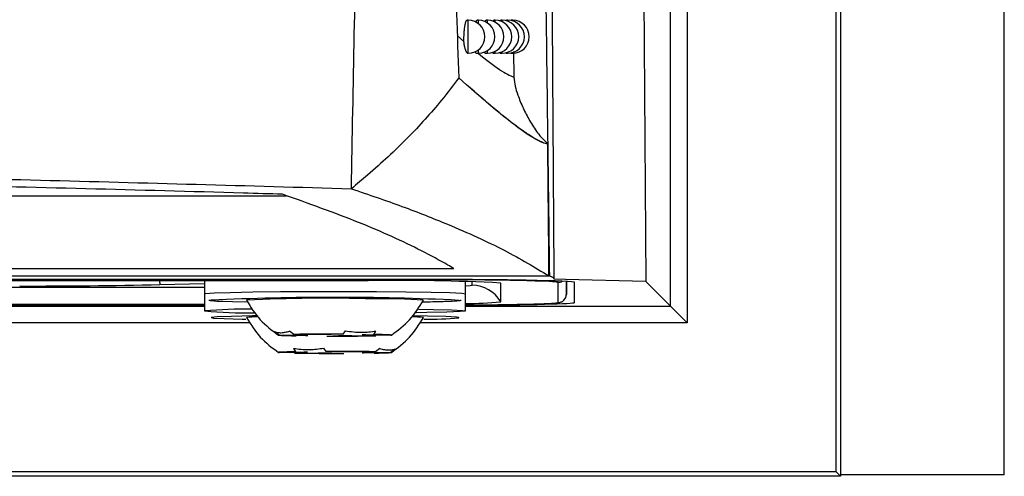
# Model space of a CAD drawing. Header units: millimetres. Extents: x -0.387 to 0.594, y -0.166 to 0.447.
# Tile 30 of 109: x 0.114 to 0.144, y 0.03 to 0.044. Entities that reach past the tile are written whole.
import ezdxf

# ---------------------------------------------------------------- set-up
doc = ezdxf.new("R2010")
doc.units = ezdxf.units.MM
doc.layers.add('FORMAT', color=7, linetype='Continuous')

msp = doc.modelspace()

# ---------------------------------------------------------------- linework, layer by layer
at = {"layer": 'FORMAT', "color": 7, "linetype": 'Continuous', "lineweight": 25}
for p, q in [((0.138618, 0.262337), (0.138618, 0.03025)), ((0.143576, 0.030294), (0.143576, 0.262294)), ((0.143576, 0.030294), (0.143576, 0.262294)), ((0.138487, 0.030381), (0.138487, 0.053649)), ((0.133478, 0.03539), (0.133478, 0.053369)), ((0.133978, 0.053369), (0.133978, 0.03489)), ((0.132624, 0.052679), (0.132729, 0.036139)), ((0.12736, 0.04404), (0.127323, 0.04404)), ((0.12736, 0.04304), (0.12736, 0.04404)), ((0.127664, 0.04404), (0.127626, 0.04404)), ((0.127664, 0.043937), (0.127664, 0.04404)), ((0.127936, 0.04404), (0.127897, 0.04404)), ((0.127936, 0.04396), (0.127936, 0.04404)), ((0.128175, 0.04404), (0.128135, 0.04404)), ((0.128175, 0.043979), (0.128175, 0.04404)), ((0.128383, 0.04404), (0.128342, 0.04404)), ((0.128383, 0.043995), (0.128383, 0.04404)), ((0.128559, 0.04404), (0.128517, 0.04404)), ((0.128559, 0.044008), (0.128559, 0.04404)), ((0.128704, 0.04404), (0.128659, 0.04404)), ((0.128704, 0.044019), (0.128704, 0.04404)), ((0.127026, 0.043574), (0.127228, 0.043396)), ((0.127338, 0.04304), (0.12736, 0.04304)), ((0.127602, 0.04304), (0.127664, 0.04304)), ((0.127664, 0.04304), (0.127664, 0.043143)), ((0.127873, 0.04304), (0.127936, 0.04304)), ((0.127936, 0.04304), (0.127936, 0.04312)), ((0.128114, 0.04304), (0.128175, 0.04304)), ((0.128175, 0.04304), (0.128175, 0.043101)), ((0.128324, 0.04304), (0.128383, 0.04304)), ((0.128383, 0.04304), (0.128383, 0.043085)), ((0.128502, 0.04304), (0.128559, 0.04304)), ((0.128559, 0.04304), (0.128559, 0.043072)), ((0.128648, 0.04304), (0.128704, 0.04304)), ((0.128704, 0.04304), (0.128704, 0.043061)), ((0.128724, 0.043089), (0.128735, 0.042315)), ((0.004281, 0.038734), (0.121856, 0.038734)), ((-0.000777, 0.036528), (0.126924, 0.036528)), ((-0.003675, 0.036307), (0.129822, 0.036307)), ((-0.003652, 0.03631), (0.129799, 0.03631)), ((0.125574, 0.036202), (0.000574, 0.036202)), ((0.125574, 0.036193), (0.000574, 0.036193)), ((0.12433, 0.036163), (0.001817, 0.036163)), ((0.118021, 0.036163), (0.118026, 0.036045)), ((0.118026, 0.036045), (0.119374, 0.036083)), ((0.119374, 0.036163), (0.119374, 0.035771)), ((0.125574, 0.036193), (0.125574, 0.036202)), ((0.127274, 0.035771), (0.127274, 0.03614)), ((0.127473, 0.036025), (0.127473, 0.036136)), ((0.128339, 0.035525), (0.128339, 0.036093)), ((0.1303, 0.036204), (0.129958, 0.036213)), ((0.130076, 0.035504), (0.130076, 0.036115)), ((0.132729, 0.036139), (0.1303, 0.036204)), ((0.130326, 0.035749), (0.130333, 0.036142)), ((0.130326, 0.036142), (0.130326, 0.035749)), ((0.130574, 0.035504), (0.130574, 0.036115)), ((0.132729, 0.036139), (0.133478, 0.03539)), ((0.006774, 0.035971), (0.119374, 0.035971)), ((0.119374, 0.03577), (0.119374, 0.035248)), ((0.127274, 0.035248), (0.127274, 0.035848)), ((0.006774, 0.035455), (0.119374, 0.035455)), ((0.006774, 0.035425), (0.119374, 0.035425)), ((0.119374, 0.035417), (0.006774, 0.035417)), ((0.006774, 0.03539), (0.119374, 0.03539)), ((0.127274, 0.03539), (0.133478, 0.03539)), ((0.133478, 0.03539), (0.133978, 0.03489)), ((0.120761, 0.03489), (0.005388, 0.03489)), ((0.133978, 0.03489), (0.125888, 0.03489)), ((0.127073, 0.035046), (0.127068, 0.035051)), ((0.121499, 0.034623), (0.121633, 0.034523)), ((0.122081, 0.034539), (0.121947, 0.034639)), ((0.123633, 0.03465), (0.123568, 0.034549)), ((0.124496, 0.034541), (0.124561, 0.034642)), ((0.121633, 0.034523), (0.12236, 0.034517)), ((0.122808, 0.034533), (0.122081, 0.034539)), ((0.122503, 0.03451), (0.122152, 0.034497)), ((0.123079, 0.03449), (0.12343, 0.034502)), ((0.123568, 0.034549), (0.123217, 0.034536)), ((0.123839, 0.034505), (0.124566, 0.034499)), ((0.124145, 0.034528), (0.124496, 0.034541)), ((0.125014, 0.034515), (0.124287, 0.034521)), ((0.122359, 0.033997), (0.121638, 0.033991)), ((0.122067, 0.034118), (0.122134, 0.034017)), ((0.1221, 0.033975), (0.122821, 0.033981)), ((0.122134, 0.034017), (0.122496, 0.034004)), ((0.123054, 0.034025), (0.122987, 0.034126)), ((0.123416, 0.034012), (0.123054, 0.034025)), ((0.123232, 0.033979), (0.123594, 0.033966)), ((0.124549, 0.034016), (0.123827, 0.03401)), ((0.124515, 0.033974), (0.124153, 0.033987)), ((0.124289, 0.033994), (0.125011, 0.034)), ((0.124683, 0.034116), (0.124549, 0.034016)), ((0.125011, 0.034), (0.125144, 0.0341)), ((0.138618, 0.03025), (-0.012469, 0.03025)), ((0.138487, 0.030381), (-0.012338, 0.030381)), ((0.138487, 0.030381), (0.138618, 0.03025)), ((0.143576, 0.030294), (0.138618, 0.030294)), ((0.143576, 0.030294), (0.143576, 0.030294))]:
    msp.add_line(p, q, dxfattribs=at)
at = {"layer": 'FORMAT', "color": 7, "linetype": 'Continuous', "lineweight": 25, "flags": 128}
for points in [[(0.119379, 0.035768), (0.11941, 0.035781), (0.119666, 0.035797), (0.120152, 0.035812), (0.120837, 0.035825), (0.121678, 0.035834), (0.122623, 0.035839), (0.123612, 0.03584), (0.124583, 0.035837), (0.125474, 0.035829), (0.126231, 0.035818), (0.126804, 0.035804), (0.127159, 0.035788), (0.127274, 0.035771), (0.12727, 0.035768)], [(0.127274, 0.036006), (0.127413, 0.036015), (0.127473, 0.036025)], [(0.119932, 0.035543), (0.120223, 0.035535), (0.120647, 0.035525)], [(0.126783, 0.035546), (0.127008, 0.035559), (0.127073, 0.03557)], [(0.127266, 0.035252), (0.127272, 0.035245), (0.127111, 0.035228), (0.126712, 0.035212), (0.1261, 0.035199), (0.125778, 0.035194)], [(0.12585, 0.035301), (0.126304, 0.035293), (0.126855, 0.035279)], [(0.126855, 0.035279), (0.127185, 0.035262), (0.127266, 0.035252)], [(0.120936, 0.035098), (0.120833, 0.035097), (0.120192, 0.035084), (0.119765, 0.035068), (0.119581, 0.035052), (0.119652, 0.035035), (0.119973, 0.035018), (0.120522, 0.035004), (0.120628, 0.035002)], [(0.126676, 0.035077), (0.126127, 0.035091), (0.125674, 0.035099)], [(0.127068, 0.035051), (0.126997, 0.035061), (0.126676, 0.035077)], [(0.121633, 0.034523), (0.121616, 0.03452), (0.121624, 0.034516), (0.121655, 0.034513), (0.121711, 0.034509), (0.12179, 0.034506), (0.12189, 0.034503), (0.122012, 0.0345), (0.122152, 0.034497)], [(0.125014, 0.034515), (0.125031, 0.034518), (0.125024, 0.034522), (0.124992, 0.034525), (0.124937, 0.034529), (0.124858, 0.034532), (0.124757, 0.034535), (0.124636, 0.034538), (0.124496, 0.034541)], [(0.122134, 0.034017), (0.121996, 0.034014), (0.121877, 0.034011), (0.121779, 0.034008), (0.121703, 0.034005), (0.121651, 0.034001), (0.121622, 0.033998), (0.121618, 0.033994), (0.121638, 0.033991)], [(0.124515, 0.033974), (0.124653, 0.033977), (0.124772, 0.03398), (0.12487, 0.033983), (0.124946, 0.033986), (0.124998, 0.033989), (0.125027, 0.033993), (0.125031, 0.033997), (0.125011, 0.034)]]:
    msp.add_lwpolyline(points, dxfattribs=at)
at = {"layer": 'FORMAT', "color": 7, "linetype": 'Continuous', "lineweight": 25}
for centre, radius, start, end in [((0.12736, 0.04354), 0.0005, 0, 90), ((0.127664, 0.04354), 0.0005, 0, 90), ((0.127936, 0.04354), 0.0005, 0, 90), ((0.128175, 0.04354), 0.0005, 0, 90), ((0.128383, 0.04354), 0.0005, 0, 90), ((0.128559, 0.04354), 0.0005, 0, 90), ((0.128704, 0.04354), 0.0005, 0, 90), ((0.12736, 0.04354), 0.0005, 270, 0), ((0.127664, 0.04354), 0.0005, 270, 0), ((0.127936, 0.04354), 0.0005, 270, 0), ((0.128175, 0.04354), 0.0005, 270, 0), ((0.128383, 0.04354), 0.0005, 270, 0), ((0.128559, 0.04354), 0.0005, 270, 0), ((0.128704, 0.04354), 0.0005, 270, 0), ((0.125332, -0.021318), 0.0574891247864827, 87.0018, 90.998544), ((0.126125, -0.098311), 0.1345049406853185, 88.504431, 90.234886), ((0.129612, 0.032968), 0.0031805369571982, 81.618815, 89.57706), ((0.130076, 0.036365), 0.0002500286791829, 269.999733, 299.96996), ((0.114218, 0.210599), 0.174595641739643, 269.858475, 271.250013), ((0.127474, 0.035025), 0.0010000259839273, 30.005898, 90.00165), ((0.130076, 0.035754), 0.0002499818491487, 269.995742, 358.995512), ((0.119879, 0.037123), 0.001580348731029, 258.868641, 271.927048), ((0.123302, -0.04344), 0.0791000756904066, 87.26734, 92.701293), ((0.123069, -0.009684), 0.0453196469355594, 88.207192, 93.061681), ((0.124831, 0.020937), 0.0146807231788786, 85.439177, 91.342607), ((0.127396, 0.044714), 0.0092367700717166, 269.244513, 275.861676), ((0.128997, 0.046059), 0.0106103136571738, 269.181868, 275.840117), ((0.120604, 0.047735), 0.012544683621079, 264.389264, 271.266857), ((0.120602, 0.020826), 0.014476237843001, 89.169983, 94.850733), ((0.12635, 0.178605), 0.143177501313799, 270.370059, 270.998731), ((0.120979, 0.032631), 0.0024388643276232, 90.375746, 97.775196), ((0.125657, 0.032568), 0.0025025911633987, 82.133021, 90.147977), ((0.126207, 0.043185), 0.0081851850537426, 268.681936, 276.077357), ((0.12329, -0.04197), 0.0765194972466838, 89.791754, 90.90529), ((0.122521, 0.036298), 0.0017883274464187, 264.846716, 269.4205), ((0.123293, -0.011483), 0.046019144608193, 90.093944, 90.603101), ((0.123357, 0.111008), 0.0765194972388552, 269.791754, 270.90529), ((0.123355, 0.080521), 0.0460191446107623, 270.093944, 270.603101), ((0.124127, 0.03274), 0.0017883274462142, 84.846716, 89.4205), ((0.123297, 0.11171), 0.0777441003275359, 269.117374, 270.218975), ((0.122509, 0.032452), 0.0015520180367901, 90.488816, 95.532539), ((0.123297, 0.080713), 0.0467345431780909, 269.416211, 269.920138), ((0.123352, -0.043719), 0.0777441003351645, 89.117374, 90.218975), ((0.123351, -0.012722), 0.0467345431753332, 89.416211, 89.920138), ((0.12414, 0.035539), 0.0015520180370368, 270.488816, 275.532539)]:
    msp.add_arc(centre, radius, start, end, dxfattribs=at)
for centre, start_param, end_param in [((0.125574, 0.036115), 1.99286748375e-05, 1.570816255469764), ((0.125574, 0.035504), 5.059295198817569, 6.283205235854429)]:
    msp.add_ellipse(centre, major_axis=(0.005000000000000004, -1.739281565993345e-09), ratio=0.017455, start_param=start_param, end_param=end_param, dxfattribs=at)
for points, knots in [([(0.1262739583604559, 0.0860241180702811), (0.1262752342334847, 0.0851984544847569), (0.1262816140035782, 0.0810698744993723), (0.1263407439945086, 0.0716757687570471), (0.1265240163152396, 0.0605223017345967), (0.1267690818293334, 0.0513926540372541), (0.1269328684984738, 0.0461877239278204), (0.1270247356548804, 0.0435928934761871), (0.1270706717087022, 0.0422954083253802)], [0, 0, 0, 0, 0.0561086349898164, 0.2805609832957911, 0.6399562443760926, 0.8199378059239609, 0.9099640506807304, 1, 1, 1, 1]), ([(0.1238211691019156, 0.038945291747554), (0.1238800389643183, 0.0420577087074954), (0.1239977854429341, 0.0482828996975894), (0.1242867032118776, 0.0595144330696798), (0.1246804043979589, 0.071899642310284), (0.1250199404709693, 0.0811758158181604), (0.1251761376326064, 0.0854431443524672)], [0, 0, 0, 0, 0.2011493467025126, 0.402321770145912, 0.7250494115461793, 0.9999999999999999, 0.9999999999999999, 0.9999999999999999, 0.9999999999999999]), ([(0.1298217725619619, 0.0363073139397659), (0.1298216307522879, 0.0363226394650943), (0.129820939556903, 0.0363973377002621), (0.1298168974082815, 0.0367095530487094), (0.1298008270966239, 0.0380171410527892), (0.1297540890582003, 0.0416652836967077), (0.129677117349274, 0.0474985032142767), (0.1296063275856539, 0.0523536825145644), (0.1295709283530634, 0.0547815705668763)], [0, 0, 0, 0, 0.0025094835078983, 0.012231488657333, 0.0511194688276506, 0.2165140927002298, 0.6082088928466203, 1, 1, 1, 1]), ([(0.1299582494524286, 0.0362127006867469), (0.129957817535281, 0.036277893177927), (0.1299556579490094, 0.036603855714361), (0.1299463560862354, 0.0379733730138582), (0.129923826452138, 0.0413700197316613), (0.1298898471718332, 0.0466156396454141), (0.1298603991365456, 0.0513468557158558), (0.1298444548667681, 0.0539784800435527), (0.1298413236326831, 0.0544952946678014)], [0, 0, 0, 0, 0.0107725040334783, 0.0538625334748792, 0.2262235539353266, 0.5709513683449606, 0.9157407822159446, 1, 1, 1, 1]), ([(0.127227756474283, 0.0433962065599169), (0.1272274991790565, 0.0434115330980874), (0.1272269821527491, 0.0434423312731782), (0.1272271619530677, 0.0434874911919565), (0.1272279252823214, 0.0435308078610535), (0.1272292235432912, 0.043572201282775), (0.1272310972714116, 0.0436138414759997), (0.1272335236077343, 0.0436548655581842), (0.1272364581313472, 0.0436947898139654), (0.1272398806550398, 0.0437335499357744), (0.1272438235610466, 0.043771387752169), (0.1272482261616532, 0.0438075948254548), (0.127253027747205, 0.0438417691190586), (0.1272582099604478, 0.0438738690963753), (0.1272638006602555, 0.0439039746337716), (0.1272697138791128, 0.0439315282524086), (0.1272758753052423, 0.0439562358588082), (0.1272822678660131, 0.0439780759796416), (0.1272889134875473, 0.0439970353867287), (0.1272956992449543, 0.0440126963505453), (0.127302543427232, 0.0440249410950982), (0.127309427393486, 0.0440336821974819), (0.1273162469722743, 0.0440391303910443), (0.1273207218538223, 0.0440396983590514), (0.1273228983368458, 0.0440399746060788)], [0, 0, 0, 0, 0.0507826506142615, 0.1020460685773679, 0.1456602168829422, 0.1895772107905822, 0.2344470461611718, 0.2796449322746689, 0.3233325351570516, 0.3673197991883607, 0.4122465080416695, 0.4574953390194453, 0.5016018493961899, 0.5460089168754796, 0.5913574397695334, 0.637028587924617, 0.681711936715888, 0.7267003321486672, 0.7726463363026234, 0.8189215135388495, 0.8640832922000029, 0.9095562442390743, 0.9560101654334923, 0.9999999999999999, 0.9999999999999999, 0.9999999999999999, 0.9999999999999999]), ([(0.127588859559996, 0.0439753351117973), (0.1275890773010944, 0.0439761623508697), (0.1275912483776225, 0.0439844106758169), (0.1275955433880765, 0.0439971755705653), (0.1276016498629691, 0.0440130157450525), (0.1276078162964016, 0.0440251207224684), (0.1276140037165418, 0.0440338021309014), (0.1276201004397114, 0.0440391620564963), (0.1276240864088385, 0.0440396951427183), (0.1276260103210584, 0.0440399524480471)], [0, 0, 0, 0, 0.0184641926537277, 0.1841047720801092, 0.3509382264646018, 0.5133937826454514, 0.6769706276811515, 0.8440830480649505, 1, 1, 1, 1]), ([(0.1278680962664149, 0.0439910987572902), (0.1278686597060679, 0.0439931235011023), (0.1278710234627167, 0.0440016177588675), (0.127875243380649, 0.0440130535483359), (0.1278807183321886, 0.0440253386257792), (0.1278862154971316, 0.0440338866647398), (0.1278916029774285, 0.0440391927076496), (0.127895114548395, 0.0440396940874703), (0.1278967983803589, 0.044039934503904)], [0, 0, 0, 0, 0.0603702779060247, 0.2532669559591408, 0.4407311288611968, 0.6294910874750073, 0.8223374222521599, 1, 1, 1, 1]), ([(0.1281147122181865, 0.0440066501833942), (0.1281153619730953, 0.0440088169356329), (0.1281175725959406, 0.0440161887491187), (0.1281214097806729, 0.0440253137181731), (0.128126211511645, 0.044034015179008), (0.1281309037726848, 0.0440392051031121), (0.1281339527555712, 0.0440396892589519), (0.1281354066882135, 0.0440399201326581)], [0, 0, 0, 0, 0.0948311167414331, 0.3226383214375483, 0.5520220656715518, 0.7863780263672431, 1, 1, 1, 1]), ([(0.1283255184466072, 0.0440115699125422), (0.1283256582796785, 0.0440120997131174), (0.1283284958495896, 0.0440228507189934), (0.1283327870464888, 0.0440321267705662), (0.1283381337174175, 0.0440392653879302), (0.1283407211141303, 0.0440397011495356), (0.1283419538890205, 0.0440399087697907)], [0, 0, 0, 0, 0.0256435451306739, 0.5203729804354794, 0.7714799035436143, 1, 1, 1, 1]), ([(0.1285043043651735, 0.044016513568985), (0.1285062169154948, 0.0440229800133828), (0.1285092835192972, 0.0440333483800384), (0.1285133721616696, 0.0440391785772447), (0.1285155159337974, 0.0440396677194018), (0.1285165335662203, 0.0440398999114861)], [0, 0, 0, 0, 0.4654018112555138, 0.7462302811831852, 1, 1, 1, 1]), ([(0.1273378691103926, 0.0430402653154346), (0.1273363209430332, 0.0430404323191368), (0.1273329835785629, 0.0430407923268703), (0.1273269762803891, 0.0430454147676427), (0.1273200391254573, 0.0430533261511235), (0.1273124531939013, 0.0430646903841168), (0.1273043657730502, 0.043079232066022), (0.127295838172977, 0.0430969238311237), (0.1272869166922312, 0.0431178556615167), (0.1272777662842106, 0.0431419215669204), (0.1272685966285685, 0.043168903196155), (0.1272595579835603, 0.0431988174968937), (0.1272508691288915, 0.0432316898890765), (0.1272434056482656, 0.0432648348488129), (0.1272355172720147, 0.0433075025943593), (0.1272296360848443, 0.0433504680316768), (0.1272282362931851, 0.0433845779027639), (0.1272277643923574, 0.0433960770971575)], [0, 0, 0, 0, 0.0549865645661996, 0.1185338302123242, 0.1834191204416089, 0.2487581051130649, 0.3130098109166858, 0.3776868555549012, 0.4436851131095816, 0.5101327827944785, 0.5764046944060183, 0.6431316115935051, 0.7113167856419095, 0.7800235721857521, 0.8342165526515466, 0.9441107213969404, 1, 1, 1, 1]), ([(0.1276018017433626, 0.0430404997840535), (0.1276011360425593, 0.043040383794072), (0.1275985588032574, 0.0430399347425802), (0.12759395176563, 0.043042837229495), (0.1275879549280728, 0.0430491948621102), (0.1275818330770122, 0.0430593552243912), (0.1275758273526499, 0.0430735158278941), (0.1275717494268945, 0.0430844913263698), (0.1275699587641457, 0.0430916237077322), (0.1275699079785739, 0.0430918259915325)], [0, 0, 0, 0, 0.0635128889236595, 0.2458881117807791, 0.4295300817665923, 0.6171642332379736, 0.8061780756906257, 0.994502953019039, 1, 1, 1, 1]), ([(0.1276549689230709, 0.0430400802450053), (0.1278890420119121, 0.0428553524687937), (0.1283684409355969, 0.0424770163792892), (0.1286109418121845, 0.0423695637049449), (0.1287350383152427, 0.0423145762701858)], [0, 0, 0, 0, 0.4882636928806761, 1, 1, 1, 1]), ([(0.1278734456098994, 0.0430404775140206), (0.127872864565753, 0.0430403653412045), (0.1278704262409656, 0.0430398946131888), (0.1278662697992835, 0.0430428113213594), (0.127861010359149, 0.0430491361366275), (0.1278559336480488, 0.0430593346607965), (0.127851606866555, 0.0430708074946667), (0.1278490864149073, 0.0430803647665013), (0.1278481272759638, 0.0430840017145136)], [0, 0, 0, 0, 0.0644132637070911, 0.2703072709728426, 0.4692325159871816, 0.6695453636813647, 0.8742479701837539, 1, 1, 1, 1]), ([(0.1281144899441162, 0.043040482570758), (0.1281139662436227, 0.0430403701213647), (0.1281118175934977, 0.0430399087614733), (0.1281081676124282, 0.0430428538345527), (0.1281035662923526, 0.0430491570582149), (0.1280991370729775, 0.0430594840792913), (0.1280959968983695, 0.0430685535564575), (0.128094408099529, 0.0430752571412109), (0.1280941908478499, 0.0430761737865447)], [0, 0, 0, 0, 0.0730479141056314, 0.2997026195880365, 0.5186168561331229, 0.7390565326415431, 0.96431870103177, 1, 1, 1, 1]), ([(0.1283238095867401, 0.0430404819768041), (0.1283233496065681, 0.0430403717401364), (0.1283214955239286, 0.0430399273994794), (0.12831835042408, 0.0430428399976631), (0.128314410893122, 0.043049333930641), (0.1283110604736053, 0.0430577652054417), (0.1283090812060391, 0.043065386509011), (0.1283083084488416, 0.0430683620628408)], [0, 0, 0, 0, 0.0848042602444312, 0.3418280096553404, 0.5900159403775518, 0.839931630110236, 1, 1, 1, 1]), ([(0.1287350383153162, 0.0423145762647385), (0.1287455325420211, 0.0422244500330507), (0.1287668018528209, 0.0420417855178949), (0.128869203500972, 0.0417322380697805), (0.1290118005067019, 0.041383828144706), (0.1292126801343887, 0.0410027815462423), (0.1294411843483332, 0.0406227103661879), (0.1296550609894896, 0.0404059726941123), (0.1297631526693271, 0.0402964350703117)], [0, 0, 0, 0, 0.119768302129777, 0.2427419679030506, 0.4271194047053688, 0.6128668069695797, 0.8043457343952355, 1, 1, 1, 1]), ([(0.1270706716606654, 0.0422954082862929), (0.1268996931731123, 0.0420696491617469), (0.1264345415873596, 0.0414554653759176), (0.1255363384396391, 0.0404706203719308), (0.1245927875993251, 0.0395850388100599), (0.1239867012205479, 0.0390825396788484), (0.1238211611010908, 0.0389452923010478)], [0, 0, 0, 0, 0.1962367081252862, 0.5338672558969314, 0.8726853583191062, 1, 1, 1, 1]), ([(0.1297631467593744, 0.0402964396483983), (0.1297407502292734, 0.0403007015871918), (0.1296287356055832, 0.0403220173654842), (0.1293315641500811, 0.0404678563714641), (0.1287592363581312, 0.0408657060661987), (0.1280229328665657, 0.0414549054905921), (0.1273883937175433, 0.0420149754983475), (0.1270706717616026, 0.0422954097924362)], [0, 0, 0, 0, 0.0586804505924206, 0.2934860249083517, 0.5282887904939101, 0.7638080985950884, 1, 1, 1, 1]), ([(0.1297631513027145, 0.0402960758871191), (0.1297618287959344, 0.040296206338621), (0.1296684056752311, 0.0403054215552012), (0.1294097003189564, 0.0404110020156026), (0.1288198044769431, 0.040811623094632), (0.1280575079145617, 0.0414227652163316), (0.1273996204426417, 0.0420045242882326), (0.1270706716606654, 0.0422954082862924)], [0, 0, 0, 0, 0.0036500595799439, 0.2578436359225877, 0.50997579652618, 0.7549841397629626, 1, 1, 1, 1]), ([(0.1297989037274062, 0.0363102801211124), (0.1297948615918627, 0.0368868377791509), (0.1297856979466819, 0.0381939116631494), (0.1297703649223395, 0.039523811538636), (0.1297633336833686, 0.0402765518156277), (0.1297631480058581, 0.0402964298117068)], [0, 0, 0, 0, 0.4345186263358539, 0.9850670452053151, 1, 1, 1, 1]), ([(0.0023246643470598, 0.0389452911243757), (0.004732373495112, 0.0390152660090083), (0.0095614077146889, 0.0391556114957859), (0.0169305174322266, 0.0393330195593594), (0.0244142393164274, 0.0394865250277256), (0.0319964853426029, 0.0396127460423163), (0.0396823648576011, 0.0397120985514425), (0.0474529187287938, 0.0397836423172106), (0.0552948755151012, 0.0398267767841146), (0.0640251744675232, 0.039842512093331), (0.0736186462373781, 0.0398185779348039), (0.0840745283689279, 0.0397410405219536), (0.0945202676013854, 0.0396115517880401), (0.1046570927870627, 0.0394330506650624), (0.11445296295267, 0.0392143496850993), (0.1206954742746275, 0.0390350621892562), (0.1238211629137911, 0.0389452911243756)], [0, 0, 0, 0, 0.0615123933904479, 0.1233726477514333, 0.1852329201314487, 0.2478294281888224, 0.3104259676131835, 0.3735197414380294, 0.4371754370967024, 0.5008311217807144, 0.5851230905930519, 0.6696821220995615, 0.7550619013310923, 0.8407201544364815, 0.9202469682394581, 1, 1, 1, 1]), ([(0.12173943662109, 0.0387771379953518), (0.121344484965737, 0.0387887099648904), (0.1193695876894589, 0.0388465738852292), (0.1142015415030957, 0.03898857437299), (0.1061474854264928, 0.0391791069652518), (0.0963480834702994, 0.0393608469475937), (0.0856820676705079, 0.0395064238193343), (0.0741464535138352, 0.0396005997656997), (0.0617736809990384, 0.0396284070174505), (0.0493934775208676, 0.0395842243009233), (0.0370871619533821, 0.039468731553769), (0.0254726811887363, 0.0392886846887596), (0.0145586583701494, 0.0390600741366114), (0.0077905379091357, 0.0388714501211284), (0.0044064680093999, 0.0387771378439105)], [0, 0, 0, 0, 0.010467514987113, 0.0523412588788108, 0.136112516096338, 0.2200093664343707, 0.3039064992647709, 0.4071975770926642, 0.5108415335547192, 0.6146051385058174, 0.7182489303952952, 0.8215398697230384, 0.9107696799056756, 0.9999999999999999, 0.9999999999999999, 0.9999999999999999, 0.9999999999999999]), ([(0.1269233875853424, 0.0365281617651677), (0.1268624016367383, 0.0365640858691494), (0.1265574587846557, 0.036743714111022), (0.125688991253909, 0.0372106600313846), (0.1241250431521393, 0.0379267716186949), (0.1225350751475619, 0.0384935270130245), (0.1217394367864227, 0.0387771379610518)], [0, 0, 0, 0, 0.0474734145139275, 0.2373772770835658, 0.6183747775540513, 1, 1, 1, 1]), ([(0.1238211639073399, 0.0389452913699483), (0.1243429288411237, 0.0387669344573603), (0.1253867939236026, 0.0384101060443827), (0.1269545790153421, 0.0377905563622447), (0.1285010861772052, 0.037091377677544), (0.1293688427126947, 0.036569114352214), (0.1297989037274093, 0.0363102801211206)], [0, 0, 0, 0, 0.2054433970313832, 0.4110187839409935, 0.7081003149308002, 1, 1, 1, 1]), ([(0.1299582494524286, 0.0362127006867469), (0.1299486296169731, 0.0362284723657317), (0.1299293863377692, 0.0362600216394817), (0.1298576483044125, 0.0362915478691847), (0.1298217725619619, 0.0363073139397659)], [0, 0, 0, 0, 0.4999062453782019, 0.9999999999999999, 0.9999999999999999, 0.9999999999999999, 0.9999999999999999]), ([(0.1288368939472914, 0.0354499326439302), (0.1290153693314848, 0.0354533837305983), (0.1294150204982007, 0.0354611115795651), (0.1298292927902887, 0.0354763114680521), (0.1300300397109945, 0.0354885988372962), (0.1301078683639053, 0.0355012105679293), (0.1301643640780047, 0.0355143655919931), (0.1302322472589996, 0.0355534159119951), (0.1302870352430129, 0.0356101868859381), (0.1303213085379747, 0.0356824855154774), (0.1303249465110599, 0.035733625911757), (0.1303263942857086, 0.0357539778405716)], [0, 0, 0, 0, 0.2214548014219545, 0.4958928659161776, 0.7724304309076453, 0.8615309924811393, 0.9087594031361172, 0.9313323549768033, 0.9554395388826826, 0.9822666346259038, 1, 1, 1, 1]), ([(0.1195111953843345, 0.0355800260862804), (0.1195136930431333, 0.0355790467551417), (0.1195315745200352, 0.0355720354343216), (0.1195618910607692, 0.0355676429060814), (0.1196444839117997, 0.0355554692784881), (0.1197432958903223, 0.0355491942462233), (0.1199158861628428, 0.0355441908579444), (0.1199366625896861, 0.0355435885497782)], [0, 0, 0, 0, 0.0131863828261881, 0.0944052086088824, 0.330179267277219, 0.9193669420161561, 1, 1, 1, 1]), ([(0.1206489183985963, 0.0355708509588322), (0.1207765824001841, 0.0353645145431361), (0.121031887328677, 0.0349518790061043), (0.1214215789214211, 0.0346627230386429), (0.1216164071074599, 0.0345181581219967)], [0, 0, 0, 0, 0.5000451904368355, 0.9999999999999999, 0.9999999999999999, 0.9999999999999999, 0.9999999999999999]), ([(0.1250312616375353, 0.0345182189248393), (0.12522607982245, 0.0346627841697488), (0.1256157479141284, 0.0349519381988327), (0.1258710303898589, 0.035364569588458), (0.1259986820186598, 0.0355709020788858)], [0, 0, 0, 0, 0.4999592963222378, 1, 1, 1, 1]), ([(0.1259664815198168, 0.0355254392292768), (0.126048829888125, 0.035526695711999), (0.1263561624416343, 0.0355313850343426), (0.1267266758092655, 0.0355438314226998), (0.1269835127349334, 0.035551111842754), (0.1270802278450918, 0.0355698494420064), (0.1271116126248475, 0.0355686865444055), (0.1271376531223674, 0.0355808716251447), (0.1271411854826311, 0.0355825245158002)], [0, 0, 0, 0, 0.1189873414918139, 0.4440729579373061, 0.7704195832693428, 0.9373274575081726, 0.9914985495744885, 1, 1, 1, 1]), ([(0.1206494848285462, 0.0350473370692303), (0.1207771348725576, 0.0348410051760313), (0.1210324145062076, 0.0344283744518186), (0.1214220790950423, 0.0341392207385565), (0.1216168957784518, 0.0339946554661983)], [0, 0, 0, 0, 0.5000400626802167, 0.9999999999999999, 0.9999999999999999, 0.9999999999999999, 0.9999999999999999]), ([(0.1250317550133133, 0.0339945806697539), (0.1252265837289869, 0.0341391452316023), (0.125616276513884, 0.0344283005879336), (0.1258715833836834, 0.0348409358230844), (0.125999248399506, 0.0350472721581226)], [0, 0, 0, 0, 0.4999546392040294, 1, 1, 1, 1]), ([(0.1214988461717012, 0.0346231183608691), (0.1215333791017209, 0.0346129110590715), (0.1216027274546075, 0.0345924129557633), (0.1217153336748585, 0.0345904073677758), (0.1218298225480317, 0.0346046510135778), (0.1219077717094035, 0.0346277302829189), (0.1219468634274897, 0.0346393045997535)], [0, 0, 0, 0, 0.2677112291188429, 0.5376124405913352, 0.7681113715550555, 1, 1, 1, 1]), ([(0.1236333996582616, 0.0346495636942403), (0.1237182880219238, 0.0346372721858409), (0.1238887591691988, 0.0346125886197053), (0.1241289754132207, 0.0346044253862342), (0.1243541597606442, 0.0346127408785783), (0.1244918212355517, 0.0346320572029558), (0.1245608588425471, 0.034641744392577)], [0, 0, 0, 0, 0.2677112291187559, 0.537612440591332, 0.7681113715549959, 1, 1, 1, 1]), ([(0.1220667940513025, 0.0341178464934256), (0.1221459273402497, 0.0341069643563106), (0.1223048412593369, 0.0340851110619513), (0.1225405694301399, 0.0340810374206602), (0.1227686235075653, 0.0340932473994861), (0.1229143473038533, 0.0341149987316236), (0.1229874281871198, 0.0341259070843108)], [0, 0, 0, 0, 0.267711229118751, 0.5376124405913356, 0.768111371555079, 1, 1, 1, 1]), ([(0.1246825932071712, 0.0341160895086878), (0.124728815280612, 0.0341030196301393), (0.1248216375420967, 0.0340767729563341), (0.1249433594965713, 0.034066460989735), (0.1250520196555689, 0.0340727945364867), (0.1251135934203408, 0.0340909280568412), (0.1251444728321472, 0.0341000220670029)], [0, 0, 0, 0, 0.2677112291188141, 0.5376124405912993, 0.7681113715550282, 1, 1, 1, 1])]:
    msp.add_open_spline(points, degree=3, knots=knots, dxfattribs=at)

doc.saveas('drawing.dxf')
